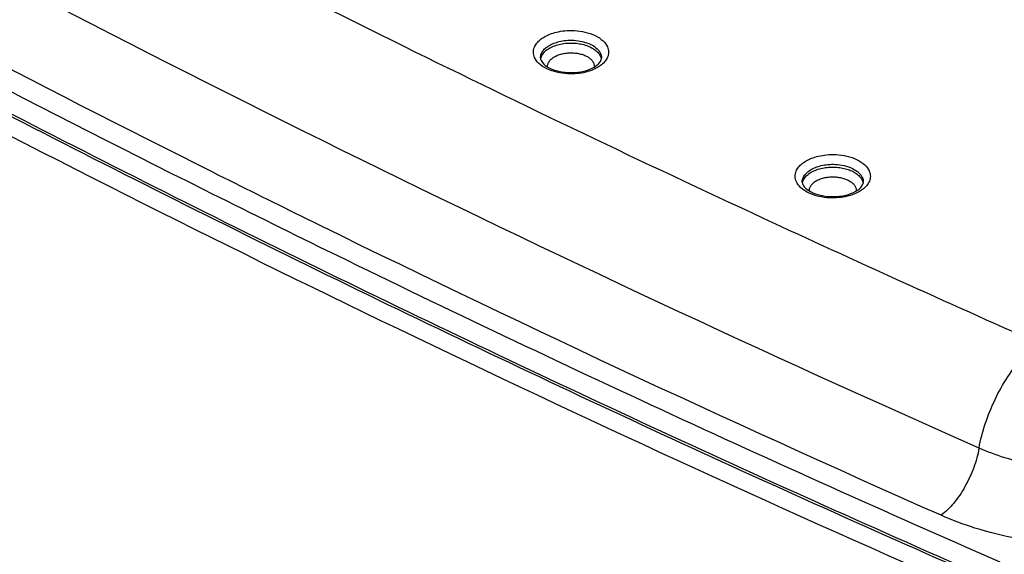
# Model space of a CAD drawing. Header units: inches. Extents: x 0 to 34, y 0 to 22.
# Tile 25 of 60: x 8.003 to 8.49, y 14.18 to 14.444. Entities that reach past the tile are written whole.
import ezdxf

# ---------------------------------------------------------------- set-up
doc = ezdxf.new("R2010")
doc.units = ezdxf.units.IN
doc.header["$LTSCALE"] = 1.87
doc.header["$MEASUREMENT"] = 0
doc.layers.get('0').update_dxf_attribs({"linetype": 'CONTINUOUS'})

msp = doc.modelspace()

# ---------------------------------------------------------------- linework, layer by layer
at = {"color": 7, "linetype": 'CONTINUOUS'}
for p, q in [((8.26097, 14.42484), (8.26097, 14.42484)), ((8.39045, 14.36351), (8.39045, 14.36351))]:
    msp.add_line(p, q, dxfattribs=at)
for points, knots in [([(8.4779, 14.23203), (8.37183, 14.27899), (8.16383, 14.37606), (7.86183, 14.5328), (7.57426, 14.6986), (7.30233, 14.8728), (7.12947, 14.99594), (7.04601, 15.05879)], [0, 0, 0, 0, 0.210022, 0.415482, 0.615893, 0.810844, 1, 1, 1, 1]), ([(6.98169, 15.0456), (7.0689, 14.97911), (7.24987, 14.84891), (7.53528, 14.66521), (7.81837, 14.50201), (8.00767, 14.40319), (8.09447, 14.35984)], [0, 0, 0, 0, 0.251347, 0.510697, 0.777633, 1, 1, 1, 1]), ([(6.97611, 15.03639), (7.06336, 14.96985), (7.24448, 14.83956), (7.53015, 14.65569), (7.83307, 14.48105), (8.14794, 14.31846), (8.36368, 14.21857), (8.47173, 14.17115)], [0, 0, 0, 0, 0.190084, 0.3863, 0.588284, 0.795583, 1, 1, 1, 1]), ([(6.97612, 15.03765), (7.0634, 14.97109), (7.24454, 14.84078), (7.5302, 14.65692), (7.83308, 14.4823), (8.14808, 14.31964), (8.36399, 14.21969), (8.47221, 14.17219)], [0, 0, 0, 0, 0.190091, 0.38623, 0.588105, 0.79532, 1, 1, 1, 1]), ([(8.46812, 14.16334), (8.37486, 14.20425), (8.19158, 14.28841), (7.9242, 14.42301), (7.66761, 14.56446), (7.42235, 14.71248), (7.18892, 14.86674), (7.03966, 14.97488), (6.96722, 15.02994)], [0, 0, 0, 0, 0.175885, 0.348227, 0.516895, 0.681792, 0.842845, 1, 1, 1, 1]), ([(8.0989, 14.36839), (8.01156, 14.41209), (7.82651, 14.50888), (7.5519, 14.66722), (7.27889, 14.84211), (7.10534, 14.96574), (7.02155, 15.02884)], [0, 0, 0, 0, 0.23154, 0.495022, 0.751325, 1, 1, 1, 1]), ([(8.37135, 14.34553), (8.31174, 14.37317), (8.18827, 14.43218), (8.06633, 14.49429), (8.00339, 14.52745)], [0, 0, 0, 0, 0.480164, 1, 1, 1, 1]), ([(8.26914, 14.41779), (8.26738, 14.4182), (8.26418, 14.41927), (8.2603, 14.42175), (8.25798, 14.42471), (8.25728, 14.42765), (8.25782, 14.43022), (8.25912, 14.43233), (8.26087, 14.43403), (8.26222, 14.43494), (8.26292, 14.43534)], [0, 0, 0, 0, 0.206717, 0.385179, 0.521118, 0.626968, 0.721587, 0.814297, 0.907325, 1, 1, 1, 1]), ([(8.26292, 14.43534), (8.26377, 14.43583), (8.26572, 14.43676), (8.2691, 14.4378), (8.27319, 14.43846), (8.27792, 14.43856), (8.28305, 14.43787), (8.28795, 14.43624), (8.29183, 14.43376), (8.29415, 14.4308), (8.29465, 14.42868), (8.29465, 14.42776)], [0, 0, 0, 0, 0.079344, 0.174482, 0.286051, 0.413721, 0.55711, 0.703135, 0.8292, 0.925227, 1, 1, 1, 1]), ([(8.26237, 14.42861), (8.26278, 14.42912), (8.26373, 14.43004), (8.26482, 14.43078), (8.26539, 14.43111)], [0, 0, 0, 0, 0.500949, 1, 1, 1, 1]), ([(8.26539, 14.43111), (8.26608, 14.4315), (8.26767, 14.43225), (8.27041, 14.4331), (8.27372, 14.43364), (8.27757, 14.43372), (8.28173, 14.43316), (8.28571, 14.43183), (8.28886, 14.42982), (8.29075, 14.42742), (8.29116, 14.42566), (8.29115, 14.42487), (8.29115, 14.42484)], [0, 0, 0, 0, 0.079026, 0.173776, 0.284881, 0.411991, 0.554871, 0.700607, 0.826394, 0.922042, 0.996481, 1, 1, 1, 1]), ([(8.26541, 14.42973), (8.26624, 14.43021), (8.26804, 14.43102), (8.27097, 14.43184), (8.27407, 14.43227), (8.2772, 14.43231), (8.2802, 14.432), (8.28299, 14.43137), (8.28548, 14.43044), (8.28762, 14.42924), (8.28933, 14.42782), (8.29055, 14.42617), (8.29098, 14.42492), (8.29107, 14.4243)], [0, 0, 0, 0, 0.097284, 0.201991, 0.309971, 0.417418, 0.520971, 0.618632, 0.709417, 0.792566, 0.867827, 0.93618, 1, 1, 1, 1]), ([(8.26097, 14.42484), (8.26097, 14.42488), (8.26097, 14.42559), (8.26125, 14.42695), (8.26196, 14.42809), (8.26237, 14.42861)], [0, 0, 0, 0, 0.025144, 0.51751, 1, 1, 1, 1]), ([(8.26109, 14.42452), (8.2611, 14.42458), (8.26125, 14.4253), (8.26186, 14.42669), (8.26281, 14.42776), (8.26337, 14.42827)], [0, 0, 0, 0, 0.043501, 0.491635, 1, 1, 1, 1]), ([(8.26451, 14.4205), (8.26449, 14.42088), (8.26456, 14.42178), (8.26516, 14.42316), (8.26632, 14.42447), (8.26733, 14.42517), (8.26789, 14.42549)], [0, 0, 0, 0, 0.179706, 0.421411, 0.69567, 1, 1, 1, 1]), ([(8.26789, 14.42549), (8.26852, 14.42586), (8.26991, 14.42649), (8.27215, 14.42711), (8.27454, 14.42744), (8.27693, 14.42748), (8.27851, 14.42731), (8.27927, 14.42719)], [0, 0, 0, 0, 0.186757, 0.387732, 0.594989, 0.801222, 1, 1, 1, 1]), ([(8.27927, 14.42719), (8.28, 14.42706), (8.28138, 14.42675), (8.28329, 14.42604), (8.28493, 14.42512), (8.28625, 14.42403), (8.28719, 14.42276), (8.28762, 14.42151), (8.28763, 14.42071), (8.2876, 14.4204)], [0, 0, 0, 0, 0.187659, 0.362113, 0.521897, 0.666532, 0.797889, 0.920535, 1, 1, 1, 1]), ([(8.29465, 14.42776), (8.29465, 14.42693), (8.29431, 14.42529), (8.29301, 14.42318), (8.29184, 14.42204), (8.29121, 14.42153)], [0, 0, 0, 0, 0.337493, 0.668179, 1, 1, 1, 1]), ([(8.265, 14.42015), (8.26659, 14.41931), (8.2703, 14.41803), (8.27419, 14.41765), (8.27629, 14.41766)], [0, 0, 0, 0, 0.461075, 1, 1, 1, 1]), ([(8.28746, 14.42034), (8.28821, 14.42077), (8.28946, 14.42166), (8.29049, 14.42288), (8.29081, 14.42352), (8.29083, 14.42357)], [0, 0, 0, 0, 0.549568, 0.968557, 1, 1, 1, 1]), ([(8.27912, 14.41717), (8.27755, 14.41702), (8.2742, 14.41695), (8.27087, 14.41739), (8.26914, 14.41779)], [0, 0, 0, 0, 0.471005, 1, 1, 1, 1]), ([(8.28656, 14.4189), (8.28546, 14.41846), (8.28302, 14.41771), (8.2805, 14.4173), (8.27912, 14.41717)], [0, 0, 0, 0, 0.460254, 1, 1, 1, 1]), ([(8.3924, 14.37401), (8.39325, 14.3745), (8.3952, 14.37542), (8.39858, 14.37647), (8.40267, 14.37713), (8.4074, 14.37723), (8.41253, 14.37654), (8.41743, 14.37491), (8.42131, 14.37243), (8.42363, 14.36947), (8.42413, 14.36735), (8.42413, 14.36643)], [0, 0, 0, 0, 0.079344, 0.174482, 0.286051, 0.413721, 0.55711, 0.703135, 0.8292, 0.925227, 1, 1, 1, 1]), ([(8.39862, 14.35646), (8.39686, 14.35687), (8.39366, 14.35794), (8.38978, 14.36042), (8.38746, 14.36338), (8.38676, 14.36632), (8.3873, 14.36889), (8.3886, 14.371), (8.39035, 14.3727), (8.3917, 14.37361), (8.3924, 14.37401)], [0, 0, 0, 0, 0.206717, 0.385179, 0.521118, 0.626968, 0.721587, 0.814297, 0.907325, 1, 1, 1, 1]), ([(8.39487, 14.36978), (8.39556, 14.37017), (8.39715, 14.37092), (8.39989, 14.37177), (8.40321, 14.37231), (8.40705, 14.37239), (8.41121, 14.37183), (8.41519, 14.3705), (8.41834, 14.36849), (8.42023, 14.36609), (8.42064, 14.36433), (8.42063, 14.36354), (8.42063, 14.36351)], [0, 0, 0, 0, 0.079026, 0.173776, 0.284881, 0.411991, 0.554871, 0.700607, 0.826394, 0.922042, 0.996481, 1, 1, 1, 1]), ([(8.45914, 14.19879), (8.35265, 14.24594), (8.23234, 14.30208), (8.11345, 14.36111), (8.0989, 14.36839)], [0, 0, 0, 0, 0.877404, 1, 1, 1, 1]), ([(8.39045, 14.36351), (8.39045, 14.36355), (8.39045, 14.36425), (8.39073, 14.36562), (8.39144, 14.36676), (8.39185, 14.36728)], [0, 0, 0, 0, 0.025144, 0.51751, 1, 1, 1, 1]), ([(8.39057, 14.36319), (8.39058, 14.36325), (8.39073, 14.36397), (8.39134, 14.36535), (8.39229, 14.36643), (8.39285, 14.36693)], [0, 0, 0, 0, 0.043501, 0.491635, 1, 1, 1, 1]), ([(8.39185, 14.36728), (8.39226, 14.36779), (8.39321, 14.36871), (8.3943, 14.36945), (8.39487, 14.36978)], [0, 0, 0, 0, 0.500949, 1, 1, 1, 1]), ([(8.39489, 14.3684), (8.39572, 14.36887), (8.39752, 14.36969), (8.40045, 14.3705), (8.40356, 14.37093), (8.40668, 14.37098), (8.40968, 14.37067), (8.41247, 14.37003), (8.41496, 14.36911), (8.4171, 14.36791), (8.41881, 14.36648), (8.42003, 14.36484), (8.42046, 14.36359), (8.42055, 14.36297)], [0, 0, 0, 0, 0.097284, 0.201991, 0.309971, 0.417418, 0.520971, 0.618632, 0.709417, 0.792566, 0.867827, 0.93618, 1, 1, 1, 1]), ([(8.42413, 14.36643), (8.42413, 14.3656), (8.42379, 14.36396), (8.42249, 14.36185), (8.42132, 14.36071), (8.42069, 14.3602)], [0, 0, 0, 0, 0.337493, 0.668179, 1, 1, 1, 1]), ([(8.39399, 14.35917), (8.39397, 14.35955), (8.39404, 14.36045), (8.39464, 14.36182), (8.3958, 14.36314), (8.39681, 14.36384), (8.39737, 14.36416)], [0, 0, 0, 0, 0.179706, 0.421411, 0.69567, 1, 1, 1, 1]), ([(8.39737, 14.36416), (8.398, 14.36453), (8.39939, 14.36515), (8.40163, 14.36578), (8.40402, 14.36611), (8.40641, 14.36615), (8.40799, 14.36598), (8.40875, 14.36585)], [0, 0, 0, 0, 0.186757, 0.387732, 0.594989, 0.801222, 1, 1, 1, 1]), ([(8.40875, 14.36585), (8.40948, 14.36573), (8.41086, 14.36542), (8.41277, 14.36471), (8.41441, 14.36379), (8.41573, 14.36269), (8.41667, 14.36143), (8.4171, 14.36018), (8.41711, 14.35938), (8.41708, 14.35907)], [0, 0, 0, 0, 0.187659, 0.362113, 0.521897, 0.666532, 0.797889, 0.920535, 1, 1, 1, 1]), ([(8.41694, 14.35901), (8.41769, 14.35944), (8.41894, 14.36033), (8.41997, 14.36155), (8.42029, 14.36219), (8.42031, 14.36224)], [0, 0, 0, 0, 0.549568, 0.968557, 1, 1, 1, 1]), ([(8.09447, 14.35984), (8.11462, 14.34977), (8.24451, 14.28557), (8.37607, 14.22479), (8.48818, 14.17578)], [0, 0, 0, 0, 0.155485, 1, 1, 1, 1]), ([(8.39448, 14.35882), (8.39607, 14.35798), (8.39978, 14.3567), (8.40367, 14.35632), (8.40577, 14.35633)], [0, 0, 0, 0, 0.461075, 1, 1, 1, 1]), ([(8.41604, 14.35757), (8.41495, 14.35713), (8.4125, 14.35638), (8.40998, 14.35597), (8.4086, 14.35584)], [0, 0, 0, 0, 0.460254, 1, 1, 1, 1]), ([(8.4086, 14.35584), (8.40703, 14.35569), (8.40368, 14.35561), (8.40035, 14.35606), (8.39862, 14.35646)], [0, 0, 0, 0, 0.471005, 1, 1, 1, 1]), ([(8.4779, 14.23203), (8.47863, 14.23612), (8.48077, 14.24434), (8.48555, 14.25615), (8.49172, 14.26714), (8.49886, 14.27659), (8.50437, 14.28184), (8.50721, 14.28398)], [0, 0, 0, 0, 0.204667, 0.41739, 0.627484, 0.824582, 1, 1, 1, 1]), ([(8.607, 14.23693), (8.60331, 14.23481), (8.59479, 14.23063), (8.58019, 14.2256), (8.56299, 14.2219), (8.54422, 14.2201), (8.52516, 14.22044), (8.50718, 14.22279), (8.49146, 14.2267), (8.48205, 14.2302), (8.4779, 14.23204)], [0, 0, 0, 0, 0.095849, 0.212845, 0.34671, 0.49067, 0.636313, 0.774674, 0.8978, 1, 1, 1, 1]), ([(8.4779, 14.23203), (8.47731, 14.22875), (8.47546, 14.22218), (8.47123, 14.21299), (8.46584, 14.20497), (8.46145, 14.20053), (8.45914, 14.19879)], [0, 0, 0, 0, 0.257519, 0.523486, 0.777105, 1, 1, 1, 1]), ([(8.62881, 14.20523), (8.62397, 14.20244), (8.61278, 14.19696), (8.5936, 14.19034), (8.57099, 14.18548), (8.54629, 14.18311), (8.52123, 14.18355), (8.49758, 14.18666), (8.47693, 14.19179), (8.46458, 14.19638), (8.45914, 14.19879)], [0, 0, 0, 0, 0.095617, 0.212665, 0.346605, 0.490679, 0.636443, 0.774887, 0.898069, 1, 1, 1, 1])]:
    msp.add_open_spline(points, degree=3, knots=knots, dxfattribs=at)
for points in [[(8.26337, 14.42827), (8.264, 14.42883), (8.26469, 14.42931), (8.26541, 14.42973)], [(8.26097, 14.42484), (8.26099, 14.42402), (8.26141, 14.42323), (8.26193, 14.42257)], [(8.29083, 14.42357), (8.29102, 14.42397), (8.29114, 14.4244), (8.29115, 14.42484)], [(8.26193, 14.42257), (8.26276, 14.42151), (8.26385, 14.42077), (8.265, 14.42015)], [(8.2825, 14.41842), (8.28423, 14.41884), (8.28592, 14.41945), (8.28746, 14.42034)], [(8.28921, 14.42017), (8.28836, 14.41968), (8.28747, 14.41926), (8.28656, 14.4189)], [(8.29121, 14.42153), (8.29058, 14.42102), (8.28991, 14.42057), (8.28921, 14.42017)], [(8.27629, 14.41766), (8.27838, 14.41768), (8.28047, 14.41792), (8.2825, 14.41842)], [(8.39285, 14.36693), (8.39348, 14.3675), (8.39417, 14.36798), (8.39489, 14.3684)], [(8.39045, 14.36351), (8.39047, 14.36269), (8.39089, 14.3619), (8.39141, 14.36124)], [(8.42031, 14.36224), (8.4205, 14.36264), (8.42062, 14.36307), (8.42063, 14.36351)], [(8.39141, 14.36124), (8.39224, 14.36018), (8.39333, 14.35943), (8.39448, 14.35882)], [(8.40577, 14.35633), (8.40786, 14.35635), (8.40995, 14.35659), (8.41198, 14.35709)], [(8.41198, 14.35709), (8.41371, 14.35751), (8.4154, 14.35812), (8.41694, 14.35901)], [(8.41869, 14.35883), (8.41784, 14.35834), (8.41695, 14.35793), (8.41604, 14.35757)], [(8.42069, 14.3602), (8.42006, 14.35969), (8.41939, 14.35924), (8.41869, 14.35883)], [(8.50721, 14.28398), (8.46175, 14.3041), (8.41646, 14.32462), (8.37135, 14.34553)]]:
    msp.add_open_spline(points, degree=3, dxfattribs=at)

doc.saveas('drawing.dxf')
